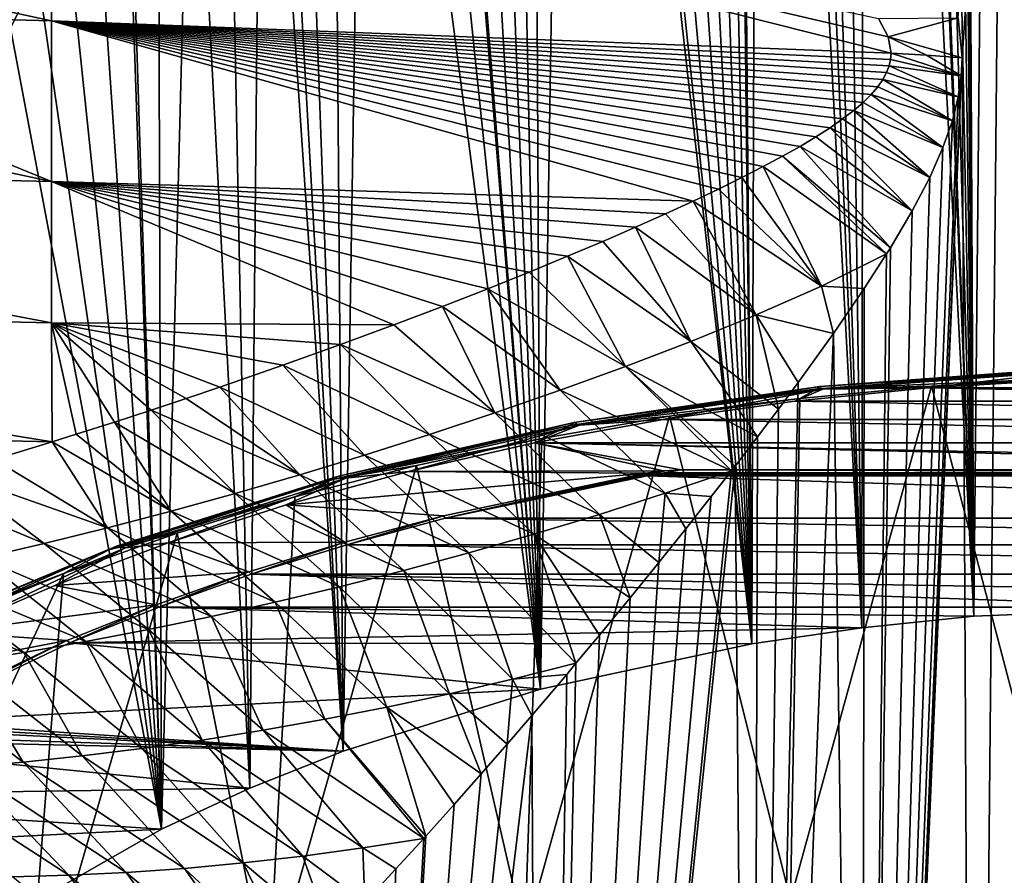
# Model space of a CAD drawing. Header units: metres. Extents: x -109 to 109, y -67 to 73.
# Tile 214 of 253: x 67.19 to 74.97, y -13.54 to -6.79. Entities that reach past the tile are written whole.
import ezdxf

# ---------------------------------------------------------------- set-up
doc = ezdxf.new("R2010")
doc.units = ezdxf.units.M
doc.layers.add('solid_508035_K244200000C76', color=7, linetype='CONTINUOUS')

msp = doc.modelspace()

# ---------------------------------------------------------------- linework, layer by layer
at = {"layer": 'solid_508035_K244200000C76'}
for points in [[(74.956024, 11.887372, 6.818114), (76.5, -11.425046, 23.259586), (76.5, 11.942786, 6.897254)], [(74.956024, 11.887372, 6.818114), (74.635994, 7.088905, 10.124006), (74.728149, -11.498043, 23.155336)], [(74.956024, 11.887372, 6.818114), (74.728149, -11.498043, 23.155336), (76.5, -11.425046, 23.259586)], [(74.635994, 7.088905, 10.124006), (74.629379, 6.944652, 10.223789), (74.728149, -11.498043, 23.155336)], [(74.629379, 6.944652, 10.223789), (74.605988, 6.775272, 10.338023), (74.728149, -11.498043, 23.155336)], [(74.605988, 6.775272, 10.338023), (74.560242, 6.578929, 10.466805), (74.728149, -11.498043, 23.155336)], [(74.560242, 6.578929, 10.466805), (74.486145, 6.35374, 10.609945), (74.728149, -11.498043, 23.155336)], [(74.486145, 6.35374, 10.609945), (74.381348, 6.097196, 10.768071), (74.728149, -11.498043, 23.155336)], [(74.381348, 6.097196, 10.768071), (74.243561, 5.806494, 10.941649), (74.728149, -11.498043, 23.155336)], [(74.243561, 5.806494, 10.941649), (74.071999, 5.478596, 11.131222), (74.728149, -11.498043, 23.155336)], [(74.071999, 5.478596, 11.131222), (74.03978, 5.419504, 11.164747), (74.728149, -11.498043, 23.155336)], [(74.03978, 5.419504, 11.164747), (73.866051, 5.109456, 11.337659), (74.728149, -11.498043, 23.155336)], [(73.866051, 5.109456, 11.337659), (73.624458, 4.694109, 11.561835), (73.845932, -11.589334, 23.02496)], [(73.866051, 5.109456, 11.337659), (73.845932, -11.589334, 23.02496), (74.728149, -11.498043, 23.155336)], [(73.624458, 4.694109, 11.561835), (73.345383, 4.226335, 11.804744), (73.845932, -11.589334, 23.02496)], [(73.345383, 4.226335, 11.804744), (73.19104, 3.970553, 11.933474), (73.845932, -11.589334, 23.02496)], [(73.19104, 3.970553, 11.933474), (73.026024, 3.698327, 12.067386), (73.845932, -11.589334, 23.02496)], [(73.026024, 3.698327, 12.067386), (72.84996, 3.408617, 12.206462), (72.977135, -11.716386, 22.84351)], [(73.026024, 3.698327, 12.067386), (72.977135, -11.716386, 22.84351), (73.845932, -11.589334, 23.02496)], [(72.815712, 3.352301, 12.233089), (72.662315, 3.100015, 12.350783), (72.977135, -11.716386, 22.84351)], [(72.84996, 3.408617, 12.206462), (72.815712, 3.352301, 12.233089), (72.977135, -11.716386, 22.84351)], [(72.662315, 3.100015, 12.350783), (72.462051, 2.770398, 12.500615), (72.977135, -11.716386, 22.84351)], [(72.462051, 2.770398, 12.500615), (72.248894, 2.418564, 12.655725), (72.977135, -11.716386, 22.84351)], [(72.248894, 2.418564, 12.655725), (72.021454, 2.04168, 12.816386), (72.977135, -11.716386, 22.84351)], [(72.021454, 2.04168, 12.816386), (71.778923, 1.637561, 12.982413), (72.977135, -11.716386, 22.84351)], [(71.778923, 1.637561, 12.982413), (71.587059, 1.315792, 13.110072), (72.977135, -11.716386, 22.84351)], [(71.587059, 1.315792, 13.110072), (71.520615, 1.203905, 13.153517), (72.977135, -11.716386, 22.84351)], [(71.520615, 1.203905, 13.153517), (71.244415, 0.736311, 13.329771), (71.307022, -12.07306, 22.334126)], [(71.520615, 1.203905, 13.153517), (71.307022, -12.07306, 22.334126), (72.977135, -11.716386, 22.84351)], [(71.244415, 0.736311, 13.329771), (71.05043, 0.404882, 13.449654), (71.307022, -12.07306, 22.334126)], [(71.05043, 0.404882, 13.449654), (70.846329, 0.054723, 13.571264), (71.307022, -12.07306, 22.334126)], [(70.846329, 0.054723, 13.571264), (70.633148, -0.313841, 13.694055), (71.307022, -12.07306, 22.334126)], [(70.633148, -0.313841, 13.694055), (70.408997, -0.703573, 13.817682), (71.307022, -12.07306, 22.334126)], [(70.385551, -0.744403, 13.830237), (70.172974, -1.116643, 13.941719), (71.307022, -12.07306, 22.334126)], [(70.408997, -0.703573, 13.817682), (70.385551, -0.744403, 13.830237), (71.307022, -12.07306, 22.334126)], [(70.172974, -1.116643, 13.941719), (69.925774, -1.553281, 14.06531), (71.307022, -12.07306, 22.334126)], [(69.925774, -1.553281, 14.06531), (69.663918, -2.018641, 14.18761), (69.747551, -12.561752, 21.6362)], [(69.925774, -1.553281, 14.06531), (69.747551, -12.561752, 21.6362), (71.307022, -12.07306, 22.334126)], [(69.663918, -2.018641, 14.18761), (69.385689, -2.518972, 14.309178), (69.747551, -12.561752, 21.6362)], [(74.635994, -7.088905, -10.124006), (74.605545, -6.773045, -10.339499), (74.956024, -2.341211, -13.502408)], [(74.635994, -7.088905, -10.124006), (74.956024, -2.341211, -13.502408), (74.728111, -25.691458, 2.885039)], [(74.956024, -2.341211, -13.502408), (76.5, -2.396625, -13.581548), (74.728111, -25.691458, 2.885039)], [(74.728111, -25.691458, 2.885039), (76.5, -2.396625, -13.581548), (76.5, -25.764458, 2.780785)], [(69.385689, -2.518972, 14.309178), (69.203545, -2.849821, 14.383796), (69.747551, -12.561752, 21.6362)], [(69.203545, -2.849821, 14.383796), (69.104485, -3.030635, 14.422482), (69.747551, -12.561752, 21.6362)], [(69.104485, -3.030635, 14.422482), (68.826096, -3.542576, 14.524004), (69.012665, -12.854504, 21.218109)], [(69.104485, -3.030635, 14.422482), (69.012665, -12.854504, 21.218109), (69.747551, -12.561752, 21.6362)], [(68.826096, -3.542576, 14.524004), (68.550552, -4.056419, 14.614445), (69.012665, -12.854504, 21.218109)], [(68.550552, -4.056419, 14.614445), (68.286728, -4.555246, 14.690849), (68.313858, -13.177424, 20.756929)], [(68.550552, -4.056419, 14.614445), (68.313858, -13.177424, 20.756929), (69.012665, -12.854504, 21.218109)], [(68.286728, -4.555246, 14.690849), (68.055229, -4.998634, 14.748932), (68.313858, -13.177424, 20.756929)], [(68.033531, -5.040488, 14.753937), (67.790466, -5.513421, 14.804788), (68.313858, -13.177424, 20.756929)], [(68.055229, -4.998634, 14.748932), (68.033531, -5.040488, 14.753937), (68.313858, -13.177424, 20.756929)], [(60.799244, -5.364976, -10.271406), (67.445389, -6.798695, -9.709542), (64.126518, -6.710084, -9.582994)], [(67.445389, -5.379644, -10.56205), (67.445389, -6.798695, -9.709542), (60.799244, -5.364976, -10.271406)], [(67.445389, -5.379644, -10.56205), (74.075508, -7.051768, -10.070968), (67.445389, -6.798695, -9.709542)], [(74.052864, -6.924752, -10.156534), (74.075508, -7.051768, -10.070968), (67.445389, -5.379644, -10.56205)], [(73.976936, -6.778861, -10.247231), (74.052864, -6.924752, -10.156534), (67.445389, -5.379644, -10.56205)], [(67.790466, -5.513421, 14.804788), (67.557343, -5.973982, 14.843841), (68.313858, -13.177424, 20.756929)], [(67.557343, -5.973982, 14.843841), (67.334412, -6.421442, 14.871595), (68.313858, -13.177424, 20.756929)], [(66.845856, -6.198961, 14.156901), (67.1222, -6.854839, 14.88888), (67.334412, -6.421442, 14.871595)], [(67.334412, -6.421442, 14.871595), (67.1222, -6.854839, 14.88888), (68.313858, -13.177424, 20.756929)], [(67.445389, -8.066011, -8.685443), (60.799244, -7.921148, -8.458141), (60.799244, -6.646678, -9.49244)], [(64.126518, -6.710084, -9.582994), (67.445389, -8.066011, -8.685443), (60.799244, -6.646678, -9.49244)], [(64.126518, -6.710084, -9.582994), (67.445389, -6.798695, -9.709542), (67.445389, -8.066011, -8.685443)], [(72.512566, -8.220806, -8.97969), (67.445389, -8.066011, -8.685443), (67.445389, -6.798695, -9.709542)], [(72.71302, -8.125537, -9.085899), (72.512566, -8.220806, -8.97969), (67.445389, -6.798695, -9.709542)], [(72.896812, -8.034989, -9.18434), (72.71302, -8.125537, -9.085899), (67.445389, -6.798695, -9.709542)], [(73.064865, -7.948847, -9.275709), (72.896812, -8.034989, -9.18434), (67.445389, -6.798695, -9.709542)], [(73.217941, -7.866744, -9.360672), (73.064865, -7.948847, -9.275709), (67.445389, -6.798695, -9.709542)], [(73.356773, -7.78838, -9.439787), (73.217941, -7.866744, -9.360672), (67.445389, -6.798695, -9.709542)], [(73.481956, -7.713415, -9.513595), (73.356773, -7.78838, -9.439787), (67.445389, -6.798695, -9.709542)], [(73.593994, -7.641528, -9.582575), (73.481956, -7.713415, -9.513595), (67.445389, -6.798695, -9.709542)], [(73.693367, -7.572472, -9.647114), (73.593994, -7.641528, -9.582575), (67.445389, -6.798695, -9.709542)], [(73.780373, -7.505905, -9.707636), (73.693367, -7.572472, -9.647114), (67.445389, -6.798695, -9.709542)], [(73.855354, -7.441602, -9.764452), (73.780373, -7.505905, -9.707636), (67.445389, -6.798695, -9.709542)], [(73.918671, -7.379424, -9.817798), (73.855354, -7.441602, -9.764452), (67.445389, -6.798695, -9.709542)], [(73.970291, -7.319401, -9.867729), (73.918671, -7.379424, -9.817798), (67.445389, -6.798695, -9.709542)], [(74.010574, -7.261652, -9.914277), (73.970291, -7.319401, -9.867729), (67.445389, -6.798695, -9.709542)], [(74.040306, -7.206214, -9.957571), (74.010574, -7.261652, -9.914277), (67.445389, -6.798695, -9.709542)], [(74.060448, -7.152964, -9.997868), (74.040306, -7.206214, -9.957571), (67.445389, -6.798695, -9.709542)], [(74.071915, -7.101614, -10.035529), (74.060448, -7.152964, -9.997868), (67.445389, -6.798695, -9.709542)], [(74.075508, -7.051768, -10.070968), (74.071915, -7.101614, -10.035529), (67.445389, -6.798695, -9.709542)], [(73.976936, -6.778861, -10.247231), (74.605545, -6.773045, -10.339499), (74.052864, -6.924752, -10.156534)], [(74.052864, -6.924752, -10.156534), (74.605545, -6.773045, -10.339499), (74.635994, -7.088905, -10.124006)], [(67.1222, -6.854839, 14.88888), (67.05188, -13.900553, 19.724195), (68.313858, -13.177424, 20.756929)], [(74.356323, -7.067494, -10.093445), (74.052864, -6.924752, -10.156534), (74.635994, -7.088905, -10.124006)], [(74.356323, -7.067494, -10.093445), (74.075508, -7.051768, -10.070968), (74.052864, -6.924752, -10.156534)], [(74.075508, -7.051768, -10.070968), (74.629379, -7.232184, -10.022457), (74.071915, -7.101614, -10.035529)], [(74.356323, -7.067494, -10.093445), (74.629379, -7.232184, -10.022457), (74.075508, -7.051768, -10.070968)], [(74.356323, -7.067494, -10.093445), (74.635994, -7.088905, -10.124006), (74.629379, -7.232184, -10.022457)], [(74.635994, -7.088905, -10.124006), (74.728111, -25.691458, 2.885039), (73.845901, -25.600164, 3.015418)], [(74.629379, -7.232184, -10.022457), (74.635994, -7.088905, -10.124006), (73.845901, -25.600164, 3.015418)], [(74.060448, -7.152964, -9.997868), (74.605919, -7.397635, -9.902226), (74.040306, -7.206214, -9.957571)], [(74.071915, -7.101614, -10.035529), (74.629379, -7.232184, -10.022457), (74.060448, -7.152964, -9.997868)], [(74.060448, -7.152964, -9.997868), (74.629379, -7.232184, -10.022457), (74.605919, -7.397635, -9.902226)], [(74.040306, -7.206214, -9.957571), (74.605919, -7.397635, -9.902226), (74.010574, -7.261652, -9.914277)], [(74.605919, -7.397635, -9.902226), (74.629379, -7.232184, -10.022457), (73.845901, -25.600164, 3.015418)], [(74.010574, -7.261652, -9.914277), (74.560051, -7.586074, -9.761558), (73.970291, -7.319401, -9.867729)], [(74.010574, -7.261652, -9.914277), (74.605919, -7.397635, -9.902226), (74.560051, -7.586074, -9.761558)], [(73.918671, -7.379424, -9.817798), (74.485741, -7.797986, -9.598593), (73.855354, -7.441602, -9.764452)], [(73.970291, -7.319401, -9.867729), (74.560051, -7.586074, -9.761558), (73.918671, -7.379424, -9.817798)], [(73.918671, -7.379424, -9.817798), (74.560051, -7.586074, -9.761558), (74.485741, -7.797986, -9.598593)], [(73.855354, -7.441602, -9.764452), (74.485741, -7.797986, -9.598593), (73.780373, -7.505905, -9.707636)], [(74.560051, -7.586074, -9.761558), (74.605919, -7.397635, -9.902226), (73.845901, -25.600164, 3.015418)], [(73.780373, -7.505905, -9.707636), (74.380592, -8.034866, -9.41114), (73.693367, -7.572472, -9.647114)], [(73.780373, -7.505905, -9.707636), (74.485741, -7.797986, -9.598593), (74.380592, -8.034866, -9.41114)], [(73.693367, -7.572472, -9.647114), (74.380592, -8.034866, -9.41114), (73.593994, -7.641528, -9.582575)], [(74.485741, -7.797986, -9.598593), (74.560051, -7.586074, -9.761558), (73.845901, -25.600164, 3.015418)], [(73.593994, -7.641528, -9.582575), (74.242287, -8.298115, -9.196713), (73.481956, -7.713415, -9.513595)], [(73.593994, -7.641528, -9.582575), (74.380592, -8.034866, -9.41114), (74.242287, -8.298115, -9.196713)], [(73.481956, -7.713415, -9.513595), (74.242287, -8.298115, -9.196713), (73.356773, -7.78838, -9.439787)], [(73.356773, -7.78838, -9.439787), (74.070023, -8.589325, -8.952587), (73.217941, -7.866744, -9.360672)], [(73.356773, -7.78838, -9.439787), (74.242287, -8.298115, -9.196713), (74.070023, -8.589325, -8.952587)], [(74.380592, -8.034866, -9.41114), (74.485741, -7.797986, -9.598593), (73.845901, -25.600164, 3.015418)], [(67.445389, -9.180911, -7.497222), (60.799244, -9.036703, -7.254154), (60.799244, -7.921148, -8.458141)], [(67.445389, -8.066011, -8.685443), (67.445389, -9.180911, -7.497222), (60.799244, -7.921148, -8.458141)], [(73.217941, -7.866744, -9.360672), (74.039673, -8.63801, -8.911098), (73.064865, -7.948847, -9.275709)], [(73.217941, -7.866744, -9.360672), (74.070023, -8.589325, -8.952587), (74.039673, -8.63801, -8.911098)], [(73.525528, -8.892459, -8.602782), (72.896812, -8.034989, -9.18434), (73.064865, -7.948847, -9.275709)], [(73.525528, -8.892459, -8.602782), (73.064865, -7.948847, -9.275709), (74.039673, -8.63801, -8.911098)], [(70.147797, -9.198323, -7.72465), (67.445389, -9.180911, -7.497222), (67.445389, -8.066011, -8.685443)], [(70.534088, -9.051545, -7.934189), (70.147797, -9.198323, -7.72465), (67.445389, -8.066011, -8.685443)], [(70.890015, -8.912601, -8.125049), (70.534088, -9.051545, -7.934189), (67.445389, -8.066011, -8.685443)], [(71.218193, -8.781073, -8.299411), (70.890015, -8.912601, -8.125049), (67.445389, -8.066011, -8.685443)], [(71.520859, -8.656557, -8.45911), (71.218193, -8.781073, -8.299411), (67.445389, -8.066011, -8.685443)], [(71.79998, -8.538668, -8.605704), (71.520859, -8.656557, -8.45911), (67.445389, -8.066011, -8.685443)], [(72.057312, -8.427005, -8.740564), (71.79998, -8.538668, -8.605704), (67.445389, -8.066011, -8.685443)], [(72.294388, -8.321173, -8.864883), (72.057312, -8.427005, -8.740564), (67.445389, -8.066011, -8.685443)], [(72.512566, -8.220806, -8.97969), (72.294388, -8.321173, -8.864883), (67.445389, -8.066011, -8.685443)], [(73.525528, -8.892459, -8.602782), (72.71302, -8.125537, -9.085899), (72.896812, -8.034989, -9.18434)], [(74.242287, -8.298115, -9.196713), (74.380592, -8.034866, -9.41114), (73.845901, -25.600164, 3.015418)], [(73.525528, -8.892459, -8.602782), (72.512566, -8.220806, -8.97969), (72.71302, -8.125537, -9.085899)], [(73.010712, -9.118443, -8.306083), (72.294388, -8.321173, -8.864883), (72.512566, -8.220806, -8.97969)], [(73.525528, -8.892459, -8.602782), (73.010712, -9.118443, -8.306083), (72.512566, -8.220806, -8.97969)], [(74.070023, -8.589325, -8.952587), (74.242287, -8.298115, -9.196713), (73.845901, -25.600164, 3.015418)], [(73.010712, -9.118443, -8.306083), (72.057312, -8.427005, -8.740564), (72.294388, -8.321173, -8.864883)], [(72.49453, -9.328257, -8.011748), (71.79998, -8.538668, -8.605704), (72.057312, -8.427005, -8.740564)], [(73.010712, -9.118443, -8.306083), (72.49453, -9.328257, -8.011748), (72.057312, -8.427005, -8.740564)], [(72.49453, -9.328257, -8.011748), (71.520859, -8.656557, -8.45911), (71.79998, -8.538668, -8.605704)], [(74.039673, -8.63801, -8.911098), (74.070023, -8.589325, -8.952587), (73.845901, -25.600164, 3.015418)], [(71.977783, -9.526011, -7.716746), (71.218193, -8.781073, -8.299411), (71.520859, -8.656557, -8.45911)], [(72.49453, -9.328257, -8.011748), (71.977783, -9.526011, -7.716746), (71.520859, -8.656557, -8.45911)], [(73.525528, -8.892459, -8.602782), (74.039673, -8.63801, -8.911098), (73.863205, -8.910634, -8.675296)], [(73.863205, -8.910634, -8.675296), (74.039673, -8.63801, -8.911098), (73.845901, -25.600164, 3.015418)], [(71.977783, -9.526011, -7.716746), (70.890015, -8.912601, -8.125049), (71.218193, -8.781073, -8.299411)], [(71.461136, -9.713748, -7.419529), (70.534088, -9.051545, -7.934189), (70.890015, -8.912601, -8.125049)], [(71.977783, -9.526011, -7.716746), (71.461136, -9.713748, -7.419529), (70.890015, -8.912601, -8.125049)], [(73.525528, -8.892459, -8.602782), (73.620689, -9.264465, -8.360549), (73.010712, -9.118443, -8.306083)], [(73.525528, -8.892459, -8.602782), (73.863205, -8.910634, -8.675296), (73.620689, -9.264465, -8.360549)], [(73.620689, -9.264465, -8.360549), (73.863205, -8.910634, -8.675296), (73.845901, -25.600164, 3.015418)], [(67.45182, -10.119871, -6.172017), (60.799244, -9.970962, -5.904632), (60.799244, -9.036703, -7.254154)], [(67.445389, -9.180911, -7.497222), (67.45182, -10.119871, -6.172017), (60.799244, -9.036703, -7.254154)], [(70.945145, -9.892571, -7.119229), (70.147797, -9.198323, -7.72465), (70.534088, -9.051545, -7.934189)], [(71.461136, -9.713748, -7.419529), (70.945145, -9.892571, -7.119229), (70.534088, -9.051545, -7.934189)], [(73.010712, -9.118443, -8.306083), (73.185944, -9.8626, -7.80611), (72.49453, -9.328257, -8.011748)], [(73.010712, -9.118443, -8.306083), (73.620689, -9.264465, -8.360549), (73.340706, -9.653717, -8.002961)], [(73.010712, -9.118443, -8.306083), (73.340706, -9.653717, -8.002961), (73.185944, -9.8626, -7.80611)], [(67.64032, -10.061105, -6.286449), (67.45182, -10.119871, -6.172017), (67.445389, -9.180911, -7.497222)], [(67.943398, -9.964709, -6.468599), (67.64032, -10.061105, -6.286449), (67.445389, -9.180911, -7.497222)], [(68.232689, -9.870766, -6.640025), (67.943398, -9.964709, -6.468599), (67.445389, -9.180911, -7.497222)], [(68.509743, -9.778894, -6.802258), (68.232689, -9.870766, -6.640025), (67.445389, -9.180911, -7.497222)], [(68.774765, -9.689345, -6.955618), (68.509743, -9.778894, -6.802258), (67.445389, -9.180911, -7.497222)], [(69.271767, -9.516918, -7.238731), (68.774765, -9.689345, -6.955618), (67.445389, -9.180911, -7.497222)], [(69.728149, -9.353334, -7.493848), (69.271767, -9.516918, -7.238731), (67.445389, -9.180911, -7.497222)], [(70.147797, -9.198323, -7.72465), (69.728149, -9.353334, -7.493848), (67.445389, -9.180911, -7.497222)], [(70.945145, -9.892571, -7.119229), (69.728149, -9.353334, -7.493848), (70.147797, -9.198323, -7.72465)], [(72.49453, -9.328257, -8.011748), (73.020546, -10.081928, -7.595607), (71.977783, -9.526011, -7.716746)], [(72.49453, -9.328257, -8.011748), (73.185944, -9.8626, -7.80611), (73.020546, -10.081928, -7.595607)], [(73.620689, -9.264465, -8.360549), (73.845901, -25.600164, 3.015418), (72.977104, -25.47311, 3.196869)], [(73.340706, -9.653717, -8.002961), (73.620689, -9.264465, -8.360549), (72.977104, -25.47311, 3.196869)], [(70.430283, -10.063098, -6.815313), (69.271767, -9.516918, -7.238731), (69.728149, -9.353334, -7.493848)], [(70.945145, -9.892571, -7.119229), (70.430283, -10.063098, -6.815313), (69.728149, -9.353334, -7.493848)], [(69.916962, -10.225677, -6.507434), (68.774765, -9.689345, -6.955618), (69.271767, -9.516918, -7.238731)], [(70.430283, -10.063098, -6.815313), (69.916962, -10.225677, -6.507434), (69.271767, -9.516918, -7.238731)], [(71.977783, -9.526011, -7.716746), (72.815582, -10.348949, -7.333935), (71.461136, -9.713748, -7.419529)], [(71.977783, -9.526011, -7.716746), (73.020546, -10.081928, -7.595607), (72.844139, -10.312035, -7.37047)], [(71.977783, -9.526011, -7.716746), (72.844139, -10.312035, -7.37047), (72.815582, -10.348949, -7.333935)], [(73.492233, -9.70376, 26.042946), (75.445297, -9.622222, 26.381958), (75.492111, -9.558849, 26.249899)], [(73.492233, -9.70376, 26.042946), (75.492111, -9.558849, 26.249899), (73.51268, -9.682939, 25.897505)], [(73.51268, -9.682939, 25.897505), (75.498962, -9.539014, 26.103052), (73.53775, -9.705871, 25.753109)], [(75.492111, -9.558849, 26.249899), (75.498962, -9.539014, 26.103052), (73.51268, -9.682939, 25.897505)], [(75.498962, -9.539014, 26.103052), (75.507362, -9.563153, 25.956932), (73.53775, -9.705871, 25.753109)], [(73.53775, -9.705871, 25.753109), (75.507362, -9.563153, 25.956932), (74.368553, -9.69491, 25.730476)], [(75.507362, -9.563153, 25.956932), (75.431732, -9.632254, 25.819958), (74.368553, -9.69491, 25.730476)], [(73.492233, -9.70376, 26.042946), (74.395103, -9.68155, 26.29723), (75.445297, -9.622222, 26.381958)], [(74.368553, -9.69491, 25.730476), (75.431732, -9.632254, 25.819958), (78.631386, -9.694905, 25.730482)], [(75.42234, -13.592384, 32.105099), (75.445297, -9.622222, 26.381958), (74.395103, -9.68155, 26.29723)], [(69.405586, -10.380493, -6.195348), (68.509743, -9.778894, -6.802258), (68.774765, -9.689345, -6.955618)], [(69.916962, -10.225677, -6.507434), (69.405586, -10.380493, -6.195348), (68.774765, -9.689345, -6.955618)], [(72.292732, -10.527379, -7.007539), (70.945145, -9.892571, -7.119229), (71.461136, -9.713748, -7.419529)], [(72.292732, -10.527379, -7.007539), (71.461136, -9.713748, -7.419529), (72.815582, -10.348949, -7.333935)], [(71.53978, -9.991296, 25.632301), (73.35392, -9.780148, 26.156418), (73.492233, -9.70376, 26.042946)], [(71.53978, -9.991296, 25.632301), (73.492233, -9.70376, 26.042946), (71.573502, -9.96852, 25.489653)], [(71.573502, -9.96852, 25.489653), (73.51268, -9.682939, 25.897505), (71.614853, -9.989055, 25.34868)], [(73.492233, -9.70376, 26.042946), (73.51268, -9.682939, 25.897505), (71.573502, -9.96852, 25.489653)], [(73.51268, -9.682939, 25.897505), (73.53775, -9.705871, 25.753109), (71.614853, -9.989055, 25.34868)], [(71.614853, -9.989055, 25.34868), (73.53775, -9.705871, 25.753109), (72.276756, -9.944086, 25.374615)], [(73.53775, -9.705871, 25.753109), (73.315208, -9.799021, 25.581791), (72.276756, -9.944086, 25.374615)], [(73.185944, -9.8626, -7.80611), (73.340706, -9.653717, -8.002961), (72.977104, -25.47311, 3.196869)], [(73.281593, -13.735903, 31.900135), (74.395103, -9.68155, 26.29723), (73.35392, -9.780148, 26.156418)], [(73.281593, -13.735903, 31.900135), (75.42234, -13.592384, 32.105099), (74.395103, -9.68155, 26.29723)], [(73.315208, -9.799021, 25.581791), (74.368553, -9.69491, 25.730476), (79.684738, -9.799014, 25.5818)], [(73.53775, -9.705871, 25.753109), (74.368553, -9.69491, 25.730476), (73.315208, -9.799021, 25.581791)], [(73.492233, -9.70376, 26.042946), (73.35392, -9.780148, 26.156418), (74.395103, -9.68155, 26.29723)], [(74.368553, -9.69491, 25.730476), (78.631386, -9.694905, 25.730482), (79.684738, -9.799014, 25.5818)], [(69.405586, -10.380493, -6.195348), (68.232689, -9.870766, -6.640025), (68.509743, -9.778894, -6.802258)], [(71.53978, -9.991296, 25.632301), (72.32621, -9.917592, 25.960127), (73.35392, -9.780148, 26.156418)], [(73.281593, -13.735903, 31.900135), (73.35392, -9.780148, 26.156418), (72.32621, -9.917592, 25.960127)], [(68.896523, -10.527637, -5.878856), (67.943398, -9.964709, -6.468599), (68.232689, -9.870766, -6.640025)], [(69.405586, -10.380493, -6.195348), (68.896523, -10.527637, -5.878856), (68.232689, -9.870766, -6.640025)], [(72.276756, -9.944086, 25.374615), (73.315208, -9.799021, 25.581791), (80.723198, -9.944077, 25.374628)], [(73.020546, -10.081928, -7.595607), (73.185944, -9.8626, -7.80611), (72.977104, -25.47311, 3.196869)], [(73.315208, -9.799021, 25.581791), (79.684738, -9.799014, 25.5818), (80.723198, -9.944077, 25.374628)], [(71.772827, -10.694027, -6.680531), (70.430283, -10.063098, -6.815313), (70.945145, -9.892571, -7.119229)], [(72.292732, -10.527379, -7.007539), (71.772827, -10.694027, -6.680531), (70.945145, -9.892571, -7.119229)], [(71.18438, -14.020999, 31.492975), (72.32621, -9.917592, 25.960127), (71.316376, -10.093296, 25.709194)], [(71.18438, -14.020999, 31.492975), (73.281593, -13.735903, 31.900135), (72.32621, -9.917592, 25.960127)], [(71.257973, -10.129437, 25.109905), (72.276756, -9.944086, 25.374615), (81.741974, -10.129427, 25.109921)], [(71.614853, -9.989055, 25.34868), (72.276756, -9.944086, 25.374615), (71.257973, -10.129437, 25.109905)], [(71.53978, -9.991296, 25.632301), (71.316376, -10.093296, 25.709194), (72.32621, -9.917592, 25.960127)], [(72.276756, -9.944086, 25.374615), (80.723198, -9.944077, 25.374628), (81.741974, -10.129427, 25.109921)], [(67.45182, -10.119871, -6.172017), (66.991554, -10.259907, -5.888095), (60.799244, -9.970962, -5.904632)], [(68.390091, -10.667126, -5.557795), (67.64032, -10.061105, -6.286449), (67.943398, -9.964709, -6.468599)], [(68.896523, -10.527637, -5.878856), (68.390091, -10.667126, -5.557795), (67.943398, -9.964709, -6.468599)], [(69.665558, -10.416922, 25.024445), (71.316376, -10.093296, 25.709194), (71.53978, -9.991296, 25.632301)], [(69.665558, -10.416922, 25.024445), (71.53978, -9.991296, 25.632301), (69.712029, -10.391253, 24.885927)], [(69.712029, -10.391253, 24.885927), (71.573502, -9.96852, 25.489653), (69.768997, -10.408239, 24.750023)], [(71.53978, -9.991296, 25.632301), (71.573502, -9.96852, 25.489653), (69.712029, -10.391253, 24.885927)], [(71.573502, -9.96852, 25.489653), (71.614853, -9.989055, 25.34868), (69.768997, -10.408239, 24.750023)], [(69.768997, -10.408239, 24.750023), (71.614853, -9.989055, 25.34868), (70.263519, -10.354232, 24.788866)], [(71.614853, -9.989055, 25.34868), (71.257973, -10.129437, 25.109905), (70.263519, -10.354232, 24.788866)], [(68.390091, -10.667126, -5.557795), (67.45182, -10.119871, -6.172017), (67.64032, -10.061105, -6.286449)], [(69.665558, -10.416922, 25.024445), (70.328735, -10.306507, 25.404697), (71.316376, -10.093296, 25.709194)], [(71.255249, -10.850797, -6.351175), (69.916962, -10.225677, -6.507434), (70.430283, -10.063098, -6.815313)], [(71.18438, -14.020999, 31.492975), (71.316376, -10.093296, 25.709194), (70.328735, -10.306507, 25.404697)], [(71.772827, -10.694027, -6.680531), (71.255249, -10.850797, -6.351175), (70.430283, -10.063098, -6.815313)], [(72.844139, -10.312035, -7.37047), (73.020546, -10.081928, -7.595607), (72.977104, -25.47311, 3.196869)], [(67.886559, -10.79889, -5.232074), (66.991554, -10.259907, -5.888095), (67.45182, -10.119871, -6.172017)], [(68.390091, -10.667126, -5.557795), (67.886559, -10.79889, -5.232074), (67.45182, -10.119871, -6.172017)], [(72.277534, -10.349798, 24.795198), (70.263519, -10.354232, 24.788866), (71.257973, -10.129437, 25.109905)], [(71.257973, -10.129437, 25.109905), (81.741974, -10.129427, 25.109921), (82.736435, -10.354219, 24.788883)], [(80.580948, -10.343106, 24.804756), (71.257973, -10.129437, 25.109905), (82.736435, -10.354219, 24.788883)], [(72.419052, -10.343106, 24.804756), (72.277534, -10.349798, 24.795198), (71.257973, -10.129437, 25.109905)], [(80.580948, -10.343106, 24.804756), (72.419052, -10.343106, 24.804756), (71.257973, -10.129437, 25.109905)], [(67.886559, -10.79889, -5.232074), (66.644035, -10.362036, -5.669843), (66.991554, -10.259907, -5.888095)], [(70.740204, -10.998237, -6.018976), (69.405586, -10.380493, -6.195348), (69.916962, -10.225677, -6.507434)], [(71.255249, -10.850797, -6.351175), (70.740204, -10.998237, -6.018976), (69.916962, -10.225677, -6.507434)], [(69.159042, -14.443818, 30.889126), (70.328735, -10.306507, 25.404697), (69.367523, -10.556312, 25.047941)], [(69.159042, -14.443818, 30.889126), (71.18438, -14.020999, 31.492975), (70.328735, -10.306507, 25.404697)], [(69.665558, -10.416922, 25.024445), (69.367523, -10.556312, 25.047941), (70.328735, -10.306507, 25.404697)], [(72.844139, -10.312035, -7.37047), (72.977104, -25.47311, 3.196869), (71.306999, -25.116436, 3.706255)], [(72.815582, -10.348949, -7.333935), (72.844139, -10.312035, -7.37047), (71.306999, -25.116436, 3.706255)], [(67.38623, -10.922787, -4.901677), (66.279076, -10.466125, -5.43643), (66.644035, -10.362036, -5.669843)], [(67.886559, -10.79889, -5.232074), (67.38623, -10.922787, -4.901677), (66.644035, -10.362036, -5.669843)], [(67.899124, -10.973927, 24.228958), (69.367523, -10.556312, 25.047941), (69.665558, -10.416922, 25.024445)], [(67.899124, -10.973927, 24.228958), (69.665558, -10.416922, 25.024445), (67.957596, -10.94447, 24.095852)], [(67.957596, -10.94447, 24.095852), (69.712029, -10.391253, 24.885927), (68.029289, -10.956815, 23.966578)], [(69.665558, -10.416922, 25.024445), (69.712029, -10.391253, 24.885927), (67.957596, -10.94447, 24.095852)], [(69.712029, -10.391253, 24.885927), (69.768997, -10.408239, 24.750023), (68.029289, -10.956815, 23.966578)], [(68.029289, -10.956815, 23.966578), (69.768997, -10.408239, 24.750023), (68.366249, -10.917741, 23.984093)], [(69.768997, -10.408239, 24.750023), (69.298164, -10.617392, 24.413036), (68.366249, -10.917741, 23.984093)], [(70.227951, -11.136655, -5.683628), (68.896523, -10.527637, -5.878856), (69.405586, -10.380493, -6.195348)], [(72.139359, -10.367871, 24.769388), (69.298164, -10.617392, 24.413036), (70.263519, -10.354232, 24.788866)], [(69.768997, -10.408239, 24.750023), (70.263519, -10.354232, 24.788866), (69.298164, -10.617392, 24.413036)], [(70.539818, -10.704865, 24.288111), (69.298164, -10.617392, 24.413036), (72.139359, -10.367871, 24.769388)], [(70.740204, -10.998237, -6.018976), (70.227951, -11.136655, -5.683628), (69.405586, -10.380493, -6.195348)], [(72.277534, -10.349798, 24.795198), (72.139359, -10.367871, 24.769388), (70.263519, -10.354232, 24.788866)], [(70.539818, -10.704865, 24.288111), (72.139359, -10.367871, 24.769388), (70.554749, -10.724548, 24.26)], [(72.144806, -10.378434, 24.754913), (70.554749, -10.724548, 24.26), (72.139359, -10.367871, 24.769388)], [(72.144806, -10.378434, 24.754913), (72.150238, -10.388408, 24.740059), (70.554749, -10.724548, 24.26)], [(82.445251, -10.724548, 24.26), (70.554749, -10.724548, 24.26), (72.150238, -10.388408, 24.740059)], [(72.656197, -10.553474, -7.129406), (72.815582, -10.348949, -7.333935), (71.306999, -25.116436, 3.706255)], [(72.144806, -10.378434, 24.754913), (72.139359, -10.367871, 24.769388), (72.277534, -10.349798, 24.795198)], [(72.144806, -10.378434, 24.754913), (72.277534, -10.349798, 24.795198), (72.150238, -10.388408, 24.740059)], [(72.150238, -10.388408, 24.740059), (72.277534, -10.349798, 24.795198), (72.218575, -10.376584, 24.756945)], [(80.849762, -10.388408, 24.740059), (72.150238, -10.388408, 24.740059), (72.218575, -10.376584, 24.756945)], [(80.849762, -10.388408, 24.740059), (82.445251, -10.724548, 24.26), (72.150238, -10.388408, 24.740059)], [(72.218575, -10.376584, 24.756945), (72.277534, -10.349798, 24.795198), (72.286003, -10.365133, 24.773298)], [(80.781425, -10.376584, 24.756945), (72.218575, -10.376584, 24.756945), (72.286003, -10.365133, 24.773298)], [(80.781425, -10.376584, 24.756945), (80.849762, -10.388408, 24.740059), (72.218575, -10.376584, 24.756945)], [(72.286003, -10.365133, 24.773298), (72.277534, -10.349798, 24.795198), (72.419052, -10.343106, 24.804756)], [(80.713997, -10.365133, 24.773296), (72.286003, -10.365133, 24.773298), (72.419052, -10.343106, 24.804756)], [(80.713997, -10.365133, 24.773296), (80.781425, -10.376584, 24.756945), (72.286003, -10.365133, 24.773298)], [(72.292732, -10.527379, -7.007539), (72.815582, -10.348949, -7.333935), (72.656197, -10.553474, -7.129406)], [(80.580948, -10.343106, 24.804756), (80.713997, -10.365133, 24.773296), (72.419052, -10.343106, 24.804756)], [(67.38623, -10.922787, -4.901677), (66.889404, -11.038659, -4.566575), (66.279076, -10.466125, -5.43643)], [(67.899124, -10.973927, 24.228958), (68.436852, -10.84164, 24.640448), (69.367523, -10.556312, 25.047941)], [(69.718735, -11.266256, -5.344862), (68.390091, -10.667126, -5.557795), (68.896523, -10.527637, -5.878856)], [(69.159042, -14.443818, 30.889126), (69.367523, -10.556312, 25.047941), (68.436852, -10.84164, 24.640448)], [(70.227951, -11.136655, -5.683628), (69.718735, -11.266256, -5.344862), (68.896523, -10.527637, -5.878856)], [(72.455681, -10.807213, -6.870524), (72.656197, -10.553474, -7.129406), (71.306999, -25.116436, 3.706255)], [(72.292732, -10.527379, -7.007539), (72.242317, -11.073439, -6.592619), (71.772827, -10.694027, -6.680531)], [(72.292732, -10.527379, -7.007539), (72.455681, -10.807213, -6.870524), (72.242317, -11.073439, -6.592619)], [(72.292732, -10.527379, -7.007539), (72.656197, -10.553474, -7.129406), (72.455681, -10.807213, -6.870524)], [(69.76181, -10.913602, 23.990004), (68.366249, -10.917741, 23.984093), (69.298164, -10.617392, 24.413036)], [(70.539818, -10.704865, 24.288111), (69.76181, -10.913602, 23.990004), (69.298164, -10.617392, 24.413036)], [(69.21273, -11.387183, -5.002425), (67.886559, -10.79889, -5.232074), (68.390091, -10.667126, -5.557795)], [(69.718735, -11.266256, -5.344862), (69.21273, -11.387183, -5.002425), (68.390091, -10.667126, -5.557795)], [(70.539818, -10.704865, 24.288111), (69.778679, -10.932761, 23.962641), (69.76181, -10.913602, 23.990004)], [(70.539818, -10.704865, 24.288111), (70.554749, -10.724548, 24.26), (69.778679, -10.932761, 23.962641)], [(83.221321, -10.932761, 23.962641), (69.778679, -10.932761, 23.962641), (70.554749, -10.724548, 24.26)], [(82.445251, -10.724548, 24.26), (83.221321, -10.932761, 23.962641), (70.554749, -10.724548, 24.26)], [(71.772827, -10.694027, -6.680531), (72.01474, -11.353374, -6.293125), (71.255249, -10.850797, -6.351175)], [(71.772827, -10.694027, -6.680531), (72.242317, -11.073439, -6.592619), (72.01474, -11.353374, -6.293125)], [(68.710114, -11.499434, -4.656204), (67.38623, -10.922787, -4.901677), (67.886559, -10.79889, -5.232074)], [(69.21273, -11.387183, -5.002425), (68.710114, -11.499434, -4.656204), (67.886559, -10.79889, -5.232074)], [(72.242317, -11.073439, -6.592619), (72.455681, -10.807213, -6.870524), (71.306999, -25.116436, 3.706255)], [(67.232979, -14.998641, 30.096756), (68.436852, -10.84164, 24.640448), (67.540703, -11.161272, 24.183968)], [(67.232979, -14.998641, 30.096756), (69.159042, -14.443818, 30.889126), (68.436852, -10.84164, 24.640448)], [(67.899124, -10.973927, 24.228958), (67.540703, -11.161272, 24.183968), (68.436852, -10.84164, 24.640448)], [(71.255249, -10.850797, -6.351175), (71.587173, -11.869278, -5.7205), (70.740204, -10.998237, -6.018976)], [(71.255249, -10.850797, -6.351175), (72.01474, -11.353374, -6.293125), (71.772118, -11.647595, -5.969927)], [(71.255249, -10.850797, -6.351175), (71.772118, -11.647595, -5.969927), (71.587173, -11.869278, -5.7205)], [(66.337883, -11.619449, 23.131882), (67.957596, -10.94447, 24.095852), (66.423172, -11.626127, 23.010698)], [(67.899124, -10.973927, 24.228958), (67.957596, -10.94447, 24.095852), (66.337883, -11.619449, 23.131882)], [(67.957596, -10.94447, 24.095852), (68.029289, -10.956815, 23.966578), (66.423172, -11.626127, 23.010698)], [(66.423172, -11.626127, 23.010698), (68.029289, -10.956815, 23.966578), (66.620071, -11.624234, 22.975115)], [(68.029289, -10.956815, 23.966578), (67.47213, -11.253885, 23.504028), (66.620071, -11.624234, 22.975115)], [(68.211235, -11.602874, -4.306261), (66.889404, -11.038659, -4.566575), (67.38623, -10.922787, -4.901677)], [(68.710114, -11.499434, -4.656204), (68.211235, -11.602874, -4.306261), (67.38623, -10.922787, -4.901677)], [(69.00428, -11.148094, 23.655113), (67.47213, -11.253885, 23.504028), (68.366249, -10.917741, 23.984093)], [(68.029289, -10.956815, 23.966578), (68.366249, -10.917741, 23.984093), (67.47213, -11.253885, 23.504028)], [(69.76181, -10.913602, 23.990004), (69.00428, -11.148094, 23.655113), (68.366249, -10.917741, 23.984093)], [(69.76181, -10.913602, 23.990004), (69.023041, -11.166666, 23.628592), (69.00428, -11.148094, 23.655113)], [(69.76181, -10.913602, 23.990004), (69.778679, -10.932761, 23.962641), (69.023041, -11.166666, 23.628592)], [(83.976959, -11.166666, 23.628592), (69.023041, -11.166666, 23.628592), (69.778679, -10.932761, 23.962641)], [(83.221321, -10.932761, 23.962641), (83.976959, -11.166666, 23.628592), (69.778679, -10.932761, 23.962641)], [(66.268326, -11.653525, 23.258392), (67.540703, -11.161272, 24.183968), (67.899124, -10.973927, 24.228958)], [(66.268326, -11.653525, 23.258392), (67.899124, -10.973927, 24.228958), (66.337883, -11.619449, 23.131882)], [(67.716415, -11.697375, -3.952627), (66.396423, -11.146328, -4.226736), (66.889404, -11.038659, -4.566575)], [(68.211235, -11.602874, -4.306261), (67.716415, -11.697375, -3.952627), (66.889404, -11.038659, -4.566575)], [(71.084709, -11.995544, -5.364769), (70.227951, -11.136655, -5.683628), (70.740204, -10.998237, -6.018976)], [(71.084709, -11.995544, -5.364769), (70.740204, -10.998237, -6.018976), (71.587173, -11.869278, -5.7205)], [(72.01474, -11.353374, -6.293125), (72.242317, -11.073439, -6.592619), (71.306999, -25.116436, 3.706255)], [(65.432236, -15.677966, 29.126581), (67.540703, -11.161272, 24.183968), (66.682922, -11.513837, 23.680452)], [(65.432236, -15.677966, 29.126581), (67.232979, -14.998641, 30.096756), (67.540703, -11.161272, 24.183968)], [(67.226028, -11.782787, -3.59534), (65.907646, -11.245596, -3.882128), (66.396423, -11.146328, -4.226736)], [(66.268326, -11.653525, 23.258392), (66.682922, -11.513837, 23.680452), (67.540703, -11.161272, 24.183968)], [(67.716415, -11.697375, -3.952627), (67.226028, -11.782787, -3.59534), (66.396423, -11.146328, -4.226736)], [(69.00428, -11.148094, 23.655113), (68.271469, -11.407138, 23.285162), (67.47213, -11.253885, 23.504028)], [(69.00428, -11.148094, 23.655113), (68.292061, -11.425062, 23.259563), (68.271469, -11.407138, 23.285162)], [(69.00428, -11.148094, 23.655113), (69.023041, -11.166666, 23.628592), (68.292061, -11.425062, 23.259563)], [(68.292061, -11.425062, 23.259563), (69.023041, -11.166666, 23.628592), (76.5, -11.425046, 23.259586)], [(84.707939, -11.425062, 23.259563), (76.5, -11.425046, 23.259586), (69.023041, -11.166666, 23.628592)], [(83.976959, -11.166666, 23.628592), (84.707939, -11.425062, 23.259563), (69.023041, -11.166666, 23.628592)], [(70.587532, -12.110086, -5.009018), (69.718735, -11.266256, -5.344862), (70.227951, -11.136655, -5.683628)], [(71.084709, -11.995544, -5.364769), (70.587532, -12.110086, -5.009018), (70.227951, -11.136655, -5.683628)], [(67.226028, -11.782787, -3.59534), (66.740463, -11.858941, -3.234447), (65.907646, -11.245596, -3.882128)], [(68.271469, -11.407138, 23.285162), (66.620071, -11.624234, 22.975115), (67.47213, -11.253885, 23.504028)], [(70.093895, -12.215284, -4.650517), (69.21273, -11.387183, -5.002425), (69.718735, -11.266256, -5.344862)], [(70.587532, -12.110086, -5.009018), (70.093895, -12.215284, -4.650517), (69.718735, -11.266256, -5.344862)], [(68.271469, -11.407138, 23.285162), (67.567322, -11.689229, 22.882294), (66.620071, -11.624234, 22.975115)], [(68.271469, -11.407138, 23.285162), (67.589645, -11.706455, 22.857693), (67.567322, -11.689229, 22.882294)], [(68.271469, -11.407138, 23.285162), (68.292061, -11.425062, 23.259563), (67.589645, -11.706455, 22.857693)], [(67.589645, -11.706455, 22.857693), (68.292061, -11.425062, 23.259563), (73.845932, -11.589334, 23.02496)], [(68.292061, -11.425062, 23.259563), (76.5, -11.425046, 23.259586), (74.728149, -11.498043, 23.155336)], [(68.292061, -11.425062, 23.259563), (74.728149, -11.498043, 23.155336), (73.845932, -11.589334, 23.02496)], [(69.603897, -12.311225, -4.289108), (68.710114, -11.499434, -4.656204), (69.21273, -11.387183, -5.002425)], [(70.093895, -12.215284, -4.650517), (69.603897, -12.311225, -4.289108), (69.21273, -11.387183, -5.002425)], [(71.772118, -11.647595, -5.969927), (72.01474, -11.353374, -6.293125), (71.306999, -25.116436, 3.706255)], [(69.117882, -12.397795, -3.92492), (68.211235, -11.602874, -4.306261), (68.710114, -11.499434, -4.656204)], [(69.603897, -12.311225, -4.289108), (69.117882, -12.397795, -3.92492), (68.710114, -11.499434, -4.656204)], [(67.567322, -11.689229, 22.882294), (65.813881, -12.027149, 22.399693), (66.620071, -11.624234, 22.975115)], [(67.589645, -11.706455, 22.857693), (73.845932, -11.589334, 23.02496), (72.977135, -11.716386, 22.84351)], [(68.636162, -12.474899, -3.558038), (67.716415, -11.697375, -3.952627), (68.211235, -11.602874, -4.306261)], [(69.117882, -12.397795, -3.92492), (68.636162, -12.474899, -3.558038), (68.211235, -11.602874, -4.306261)], [(71.587173, -11.869278, -5.7205), (71.772118, -11.647595, -5.969927), (71.306999, -25.116436, 3.706255)], [(67.567322, -11.689229, 22.882294), (66.258812, -12.315241, 21.988255), (65.813881, -12.027149, 22.399693)], [(66.271599, -12.323372, 21.977255), (66.258812, -12.315241, 21.988255), (67.567322, -11.689229, 22.882294)], [(66.271599, -12.323372, 21.977255), (67.567322, -11.689229, 22.882294), (66.28437, -12.330916, 21.965868)], [(67.567322, -11.689229, 22.882294), (67.589645, -11.706455, 22.857693), (66.28437, -12.330916, 21.965868)], [(66.28437, -12.330916, 21.965868), (67.589645, -11.706455, 22.857693), (71.307022, -12.07306, 22.334126)], [(68.159103, -12.542422, -3.188563), (67.226028, -11.782787, -3.59534), (67.716415, -11.697375, -3.952627)], [(67.589645, -11.706455, 22.857693), (72.977135, -11.716386, 22.84351), (71.307022, -12.07306, 22.334126)], [(68.636162, -12.474899, -3.558038), (68.159103, -12.542422, -3.188563), (67.716415, -11.697375, -3.952627)], [(67.687096, -12.600235, -2.816609), (66.740463, -11.858941, -3.234447), (67.226028, -11.782787, -3.59534)], [(68.159103, -12.542422, -3.188563), (67.687096, -12.600235, -2.816609), (67.226028, -11.782787, -3.59534)], [(67.220558, -12.648198, -2.442294), (66.260155, -11.925651, -2.869994), (66.740463, -11.858941, -3.234447)], [(67.687096, -12.600235, -2.816609), (67.220558, -12.648198, -2.442294), (66.740463, -11.858941, -3.234447)], [(71.084709, -11.995544, -5.364769), (71.587173, -11.869278, -5.7205), (71.513786, -11.956608, -5.620777)], [(71.513786, -11.956608, -5.620777), (71.587173, -11.869278, -5.7205), (71.306999, -25.116436, 3.706255)], [(67.220558, -12.648198, -2.442294), (66.759964, -12.686159, -2.065754), (66.260155, -11.925651, -2.869994)], [(71.084709, -11.995544, -5.364769), (71.513786, -11.956608, -5.620777), (71.237564, -12.282065, -5.24147)], [(71.237564, -12.282065, -5.24147), (71.513786, -11.956608, -5.620777), (71.306999, -25.116436, 3.706255)], [(71.084709, -11.995544, -5.364769), (71.043556, -12.508017, -4.970876), (70.587532, -12.110086, -5.009018)], [(71.084709, -11.995544, -5.364769), (71.237564, -12.282065, -5.24147), (71.043556, -12.508017, -4.970876)], [(66.28437, -12.330916, 21.965868), (71.307022, -12.07306, 22.334126), (69.747551, -12.561752, 21.6362)], [(70.587532, -12.110086, -5.009018), (70.839424, -12.741979, -4.683271), (70.093895, -12.215284, -4.650517)], [(70.587532, -12.110086, -5.009018), (71.043556, -12.508017, -4.970876), (70.839424, -12.741979, -4.683271)], [(70.093895, -12.215284, -4.650517), (70.402039, -13.232683, -4.054661), (69.603897, -12.311225, -4.289108)], [(71.237564, -12.282065, -5.24147), (71.306999, -25.116436, 3.706255), (69.747536, -24.627745, 4.404177)], [(71.043556, -12.508017, -4.970876), (71.237564, -12.282065, -5.24147), (69.747536, -24.627745, 4.404177)], [(70.093895, -12.215284, -4.650517), (70.839424, -12.741979, -4.683271), (70.626228, -12.983312, -4.37879)], [(70.093895, -12.215284, -4.650517), (70.626228, -12.983312, -4.37879), (70.402039, -13.232683, -4.054661)], [(66.181351, -12.386716, 21.886179), (66.232353, -12.358949, 21.925835), (69.747551, -12.561752, 21.6362)], [(66.232353, -12.358949, 21.925835), (66.28437, -12.330916, 21.965868), (69.747551, -12.561752, 21.6362)], [(69.603897, -12.311225, -4.289108), (70.385437, -13.25093, -4.030517), (69.117882, -12.397795, -3.92492)], [(69.603897, -12.311225, -4.289108), (70.402039, -13.232683, -4.054661), (70.385437, -13.25093, -4.030517)], [(66.081566, -12.441792, 21.807522), (66.181351, -12.386716, 21.886179), (69.747551, -12.561752, 21.6362)], [(69.905121, -13.32601, -3.642362), (68.636162, -12.474899, -3.558038), (69.117882, -12.397795, -3.92492)], [(69.905121, -13.32601, -3.642362), (69.117882, -12.397795, -3.92492), (70.385437, -13.25093, -4.030517)], [(64.354279, -12.92292, 21.120399), (65.057434, -12.460717, 21.780493), (69.012665, -12.854504, 21.218109)], [(66.081566, -12.441792, 21.807522), (69.747551, -12.561752, 21.6362), (65.057434, -12.460717, 21.780493)], [(65.057434, -12.460717, 21.780493), (69.747551, -12.561752, 21.6362), (69.012665, -12.854504, 21.218109)], [(69.429886, -13.390366, -3.252768), (68.159103, -12.542422, -3.188563), (68.636162, -12.474899, -3.558038)], [(69.905121, -13.32601, -3.642362), (69.429886, -13.390366, -3.252768), (68.636162, -12.474899, -3.558038)], [(70.839424, -12.741979, -4.683271), (71.043556, -12.508017, -4.970876), (69.747536, -24.627745, 4.404177)], [(68.959671, -13.444295, -2.86133), (67.687096, -12.600235, -2.816609), (68.159103, -12.542422, -3.188563)], [(69.429886, -13.390366, -3.252768), (68.959671, -13.444295, -2.86133), (68.159103, -12.542422, -3.188563)], [(68.035934, -13.520445, -2.073635), (66.759964, -12.686159, -2.065754), (67.220558, -12.648198, -2.442294)], [(68.494873, -13.487692, -2.468222), (67.220558, -12.648198, -2.442294), (67.687096, -12.600235, -2.816609)], [(68.494873, -13.487692, -2.468222), (68.035934, -13.520445, -2.073635), (67.220558, -12.648198, -2.442294)], [(68.959671, -13.444295, -2.86133), (68.494873, -13.487692, -2.468222), (67.687096, -12.600235, -2.816609)], [(67.583328, -13.542431, -1.677775), (66.305809, -12.713957, -1.687137), (66.759964, -12.686159, -2.065754)], [(67.583328, -13.542431, -1.677775), (67.137573, -13.553527, -1.280872), (66.305809, -12.713957, -1.687137)], [(68.035934, -13.520445, -2.073635), (67.583328, -13.542431, -1.677775), (66.759964, -12.686159, -2.065754)], [(70.626228, -12.983312, -4.37879), (70.839424, -12.741979, -4.683271), (69.747536, -24.627745, 4.404177)], [(64.354279, -12.92292, 21.120399), (69.012665, -12.854504, 21.218109), (68.313858, -13.177424, 20.756929)], [(63.70763, -13.411672, 20.42239), (64.354279, -12.92292, 21.120399), (68.313858, -13.177424, 20.756929)], [(70.402039, -13.232683, -4.054661), (70.626228, -12.983312, -4.37879), (69.747536, -24.627745, 4.404177)], [(63.70763, -13.411672, 20.42239), (68.313858, -13.177424, 20.756929), (67.05188, -13.900553, 19.724195)], [(70.385437, -13.25093, -4.030517), (70.402039, -13.232683, -4.054661), (69.747536, -24.627745, 4.404177)], [(70.165855, -13.490542, -3.708545), (70.385437, -13.25093, -4.030517), (69.747536, -24.627745, 4.404177)], [(69.905121, -13.32601, -3.642362), (70.385437, -13.25093, -4.030517), (70.165855, -13.490542, -3.708545)], [(69.905121, -13.32601, -3.642362), (69.918472, -13.756058, -3.340069), (69.429886, -13.390366, -3.252768)], [(69.905121, -13.32601, -3.642362), (70.165855, -13.490542, -3.708545), (69.918472, -13.756058, -3.340069)], [(68.959671, -13.444295, -2.86133), (69.379166, -14.314387, -2.516814), (68.494873, -13.487692, -2.468222)], [(69.429886, -13.390366, -3.252768), (69.656784, -14.029819, -2.944656), (68.959671, -13.444295, -2.86133)], [(68.959671, -13.444295, -2.86133), (69.656784, -14.029819, -2.944656), (69.379166, -14.314387, -2.516814)], [(69.429886, -13.390366, -3.252768), (69.918472, -13.756058, -3.340069), (69.656784, -14.029819, -2.944656)], [(68.752365, -14.512311, -1.823149), (67.583328, -13.542431, -1.677775), (68.035934, -13.520445, -2.073635)], [(68.494873, -13.487692, -2.468222), (69.203598, -14.490993, -2.241673), (68.035934, -13.520445, -2.073635)], [(68.752365, -14.512311, -1.823149), (68.035934, -13.520445, -2.073635), (69.203598, -14.490993, -2.241673)], [(68.494873, -13.487692, -2.468222), (69.379166, -14.314387, -2.516814), (69.203598, -14.490993, -2.241673)], [(69.918472, -13.756058, -3.340069), (70.165855, -13.490542, -3.708545), (69.747536, -24.627745, 4.404177)], [(68.307457, -14.522415, -1.40345), (67.137573, -13.553527, -1.280872), (67.583328, -13.542431, -1.677775)], [(68.752365, -14.512311, -1.823149), (68.307457, -14.522415, -1.40345), (67.583328, -13.542431, -1.677775)]]:
    msp.add_3dface(points, dxfattribs=at)

doc.saveas('drawing.dxf')
